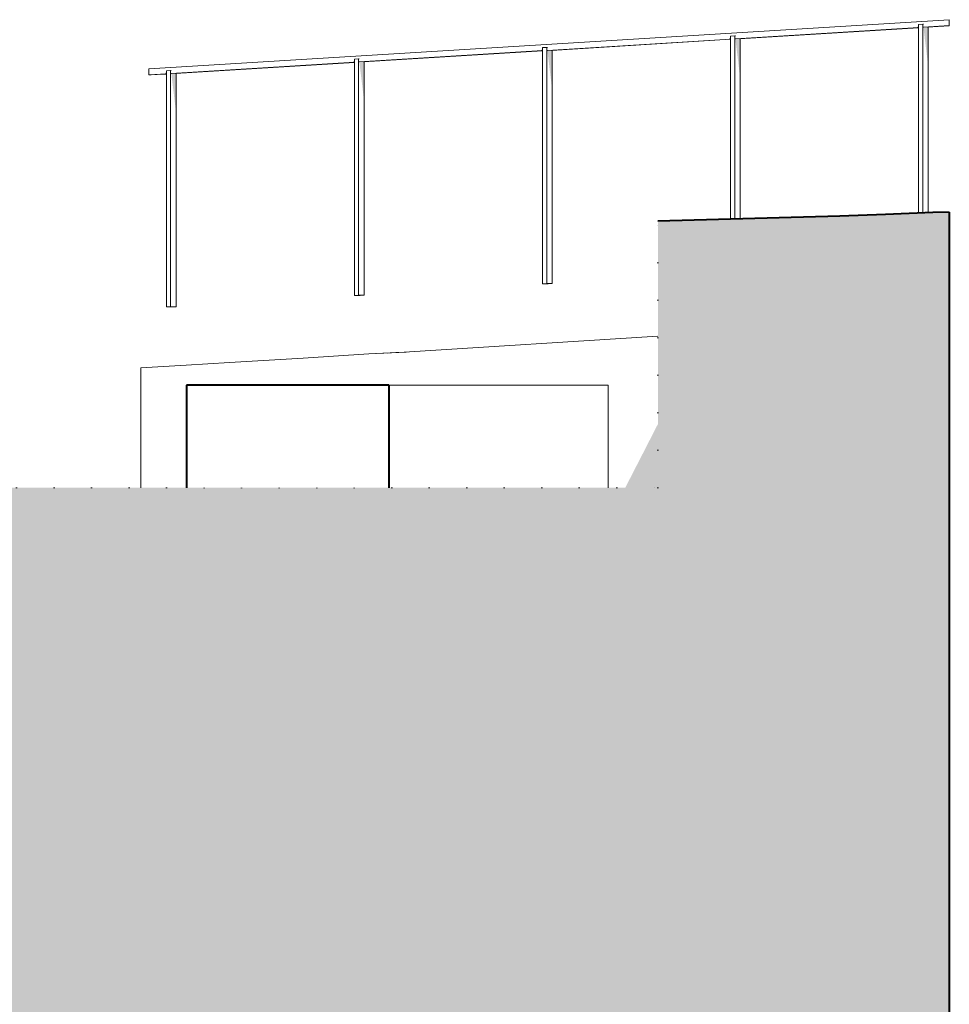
# Model space of a CAD drawing. Header units: millimetres. Extents: x -2373 to 36476, y -53000 to 10500.
# Tile 35 of 35: x 28603 to 36476, y -5375 to 2964. Entities that reach past the tile are written whole.
import ezdxf

# ---------------------------------------------------------------- set-up
doc = ezdxf.new("R2010")
doc.units = ezdxf.units.MM
doc.header["$MEASUREMENT"] = 0
doc.linetypes.add('Points', pattern=[317.499995, 0, -317.499995])
doc.linetypes.add('Wipeout_Contour', pattern=[1000, 0, -1000])
for name, color, linetype in [('Nouveau_0', 7, 'Continuous'), ('Nouveau__Sols - Dalles', 7, 'Continuous'), ('Nouveau_Equip - Escaliers et ascenseurs', 7, 'Continuous'), ('Nouveau_Terrain - original', 7, 'Continuous'), ('Terrain - original', 7, 'Continuous')]:
    doc.layers.add(name, color=color, linetype=linetype)

# ---------------------------------------------------------------- blocks, each defined once
blk = doc.blocks.new('Élément de coupe_2')
at = {"layer": 'Terrain - original', "linetype": 'Continuous', "lineweight": 13}
h = blk.add_hatch(dxfattribs=at)
h.set_pattern_fill('__TERRE_VÉGÉTALISÉE', style=0, pattern_type=2)
h.set_pattern_definition([(45, (0, 0), (-63.63961, 63.63961), []), (45, (-21.21, 21.21), (-127.2792, 127.2792), []), (45, (-42.43, 42.43), (-127.2792, 127.2792), []), (135, (-63.64, 63.64), (21.213203, 21.213203), [90, -90])])
h.paths.add_polyline_path([(-2372.7, -1000), (-2372.7, -53000), (36475.6, -53000), (36475.6, 1335.2), (36337.2, 1330.1), (35936.4, 1315.2), (35548.5, 1300.7), (34007.4, 1258.3), (34007.4, -1000), (8886, -1000), (8886, -2000), (-1114, -2000), (-1114, -1000)])
at = {"layer": 'Terrain - original', "color": 7, "linetype": 'Continuous', "lineweight": 40}
blk.add_line((36475.6, 1335.2), (36475.6, -53000), dxfattribs=at)
at = {"layer": 'Terrain - original', "color": 251, "linetype": 'Continuous', "lineweight": 13}
for p, q in [((31877, 148.6), (31560.4, 133.5)), ((31789.4, 144.3), (31714.4, 140.7)), ((31789.4, 144.3), (31864.4, 148)), ((31789.4, 144.3), (31789.4, 144.4)), ((29627.5, 14.9), (29631.4, 15.1))]:
    blk.add_line(p, q, dxfattribs=at)
at = {"layer": 'Terrain - original', "color": 7, "linetype": 'Continuous', "lineweight": 40, "flags": 128}
blk.add_lwpolyline([(36475.6, 1335.2), (36337.2, 1330.1), (35936.4, 1315.2), (35548.5, 1300.7), (34007.4, 1258.3)], dxfattribs=at)
blk = doc.blocks.new('Élément de coupe_56')
at = {"layer": 'Nouveau_Terrain - original', "linetype": 'Continuous', "lineweight": 13}
for points in [[(29631.4, 15.1), (30012.7, 38.5), (29631.4, 15.1)], [(33731.3, -1000), (34007.4, -1000), (34007.4, -461.4), (33885.3, -700), (33863.9, -741.4)]]:
    blk.add_hatch(color=7, dxfattribs=at).paths.add_polyline_path(points)
at = {"layer": 'Nouveau_0', "color": 255, "linetype": 'Points', "lineweight": 0}
blk.add_line((34007.4, -1000), (34007.4, 1258.3), dxfattribs=at)
at = {"layer": 'Nouveau_0', "color": 255, "linetype": 'Continuous', "lineweight": 0}
for p, q in [((31858.3, 147.4), (34007.4, 282.8)), ((30380.8, 60.9), (31004, 99)), ((31004, 99), (31560.4, 133.5)), ((31560.4, 133.5), (31858.3, 147.4)), ((29627.5, 14.9), (30012.7, 38.5)), ((29627.5, -1000), (29627.5, 14.9)), ((30012.7, 38.5), (30380.8, 60.9))]:
    blk.add_line(p, q, dxfattribs=at)
at = {"layer": 'Nouveau_0', "color": 255, "linetype": 'Points', "lineweight": 0, "flags": 128}
blk.add_lwpolyline([(8886, -1000), (30016.7, -1000), (31729.1, -1000), (34007.4, -1000)], dxfattribs=at)
blk = doc.blocks.new('Élément de coupe_85')
at = {"layer": 'Nouveau__Sols - Dalles', "color": 7, "linetype": 'Continuous', "lineweight": 13}
for p, q in [((31772, -130), (31866.9, -130)), ((31866.9, -130), (32046.9, -130)), ((32046.9, -130), (32217, -130)), ((32217, -130), (32377.3, -130)), ((32377.3, -130), (32527.6, -130)), ((32527.6, -130), (32668.1, -130)), ((32668.1, -130), (32798.7, -130)), ((32798.7, -130), (32919.3, -130)), ((32919.3, -130), (33029.9, -130)), ((33029.9, -130), (33130.7, -130)), ((33130.7, -130), (33221.4, -130)), ((33221.4, -130), (33302.1, -130)), ((33302.1, -130), (33372.9, -130)), ((33372.9, -130), (33433.6, -130)), ((33433.6, -130), (33484.3, -130)), ((33484.3, -130), (33525, -130)), ((33525, -130), (33555.7, -130)), ((33555.7, -130), (33576.3, -130)), ((33576.3, -130), (33586.9, -130)), ((33586.9, -130), (33587.5, -130)), ((33587.5, -1000), (33587.5, -130))]:
    blk.add_line(p, q, dxfattribs=at)
at = {"color": 254, "linetype": 'Wipeout_Contour', "lineweight": 0, "ltscale": 123524.529356}
blk.add_wipeout([(30016.7, -1000), (31729.1, -1000), (31729.1, -130), (30016.7, -130)], dxfattribs=at).dxf.layer = 'Nouveau__Sols - Dalles'
at = {"layer": 'Nouveau__Sols - Dalles', "color": 7, "linetype": 'Continuous', "lineweight": 40}
for p, q in [((30016.7, -130), (30016.7, -1000)), ((31729.1, -130), (30016.7, -130)), ((31729.1, -130), (31729.1, -1000))]:
    blk.add_line(p, q, dxfattribs=at)
at = {"layer": 'Nouveau__Sols - Dalles', "color": 7, "linetype": 'Continuous', "lineweight": 13}
for p, q in [((31729.1, -130), (31731.1, -130)), ((31731.1, -130), (31761.9, -130)), ((31761.9, -130), (31772, -130))]:
    blk.add_line(p, q, dxfattribs=at)
blk = doc.blocks.new('Élément de coupe_116')
at = {"layer": 'Nouveau_Equip - Escaliers et ascenseurs', "linetype": 'Continuous', "lineweight": 13}
for points in [[(34663.9, 2802.8), (34689.7, 2802.8), (36215.5, 2896.5), (36215.5, 2898.4)], [(34689.7, 2802.8), (34699.6, 2802.8), (36215.5, 2896.2), (36215.5, 2896.5)], [(36203.1, 2897.6), (36215.5, 2898.4), (36215.5, 2905.1), (36208.1, 2904.7)], [(36215.5, 2915.5), (36208.1, 2904.7), (36215.5, 2905.1)], [(36256.2, 2900.9), (36287.2, 2900.9), (36475.6, 2912.4), (36475.6, 2914.4)], [(36475.6, 2912.4), (36287.2, 2900.9), (36291.9, 2900.9), (36475.6, 2912.2)], [(34623.2, 2800.3), (33071.6, 2704.8), (33092.2, 2704.8), (34623.2, 2798.7)], [(33092.2, 2704.8), (33107.2, 2704.8), (34623.2, 2798.1), (34623.2, 2798.7)], [(34620.9, 2814.2), (34610.8, 2799.5), (34623.2, 2800.3), (34623.2, 2814.3)], [(34623.2, 2817.4), (34620.9, 2814.2), (34623.2, 2814.3)], [(33030.8, 2702.3), (31479.2, 2606.7), (31494.7, 2606.7), (33030.8, 2701)], [(31494.7, 2606.7), (31514.9, 2606.7), (33030.8, 2700.1), (33030.8, 2701)], [(33018.5, 2701.5), (33030.8, 2702.3), (33030.8, 2719.4)], [(31438.5, 2604.2), (29886.9, 2508.7), (29897.2, 2508.7), (31438.5, 2603.3)], [(31438.5, 2603.3), (29897.2, 2508.7), (29922.5, 2508.7), (31438.5, 2602)], [(31426.1, 2603.4), (31438.5, 2604.2), (31438.5, 2621.3)], [(29846.1, 2506.2), (29696.3, 2496.9), (29715.5, 2497.5), (29846.1, 2505.5)], [(29846.1, 2505.5), (29715.5, 2497.5), (29766.4, 2499), (29846.1, 2503.9)], [(29833.8, 2505.4), (29846.1, 2506.2), (29846.1, 2523.3)]]:
    blk.add_hatch(color=7, dxfattribs=at).paths.add_polyline_path(points)
at = {"layer": 'Nouveau_Equip - Escaliers et ascenseurs', "color": 7, "linetype": 'Continuous', "lineweight": 13}
for p, q in [((36475.6, 2964.4), (29696.3, 2547)), ((36475.6, 2920), (36475.6, 2964.4)), ((36475.6, 2914.4), (36475.6, 2920)), ((36215.5, 2898.4), (34663.9, 2802.8)), ((36215.5, 2896.2), (34699.6, 2802.8)), ((36475.6, 2914.4), (36256.2, 2900.9)), ((36475.6, 2912.2), (36291.9, 2900.9)), ((36475.6, 2912.4), (36475.6, 2914.4)), ((36475.6, 2912.2), (36475.6, 2912.4)), ((34623.2, 2800.3), (33071.6, 2704.8)), ((34623.2, 2798.1), (33107.2, 2704.8)), ((33030.8, 2702.3), (31479.2, 2606.7)), ((33030.8, 2700.1), (31514.9, 2606.7)), ((31438.5, 2604.2), (29886.9, 2508.7)), ((31438.5, 2602), (29922.5, 2508.7)), ((29696.3, 2547), (29696.3, 2533.3)), ((29696.3, 2533.3), (29696.3, 2496.9)), ((29846.1, 2506.2), (29696.3, 2496.9)), ((29846.1, 2503.9), (29766.4, 2499)), ((29696.3, 2496.9), (29715.5, 2497.5)), ((29715.5, 2497.5), (29766.4, 2499))]:
    blk.add_line(p, q, dxfattribs=at)
blk = doc.blocks.new('Élément de coupe_117')
at = {"layer": 'Nouveau_Equip - Escaliers et ascenseurs', "linetype": 'Continuous', "lineweight": 13}
blk.add_hatch(color=7, dxfattribs=at).paths.add_polyline_path([(34663.9, 2802.8), (34705.3, 2466), (34705.3, 2803.2), (34699.6, 2802.8), (34689.7, 2802.8)])
at = {"layer": 'Nouveau_Equip - Escaliers et ascenseurs', "color": 7, "linetype": 'Continuous', "lineweight": 13}
for p, q in [((34623.2, 2825.7), (34658.2, 2827.8)), ((34623.2, 1275.2), (34623.2, 2825.7)), ((34658.2, 2827.8), (34663.9, 2827.8)), ((34658.2, 1276.2), (34658.2, 2827.8)), ((34705.3, 1277.5), (34705.3, 2803.2))]:
    blk.add_line(p, q, dxfattribs=at)
blk = doc.blocks.new('Élément de coupe_118')
at = {"layer": 'Nouveau_Equip - Escaliers et ascenseurs', "linetype": 'Continuous', "lineweight": 13}
for points in [[(33071.6, 2725.8), (33071.6, 2704.8), (33112.9, 2367.9), (33112.9, 2705.1), (33107.2, 2704.8), (33092.2, 2704.8), (33071.6, 2704.8)], [(33077.9, 727.6), (33112.9, 729.8), (33065.9, 729.8), (33030.8, 727.6)]]:
    blk.add_hatch(color=7, dxfattribs=at).paths.add_polyline_path(points)
at = {"layer": 'Nouveau_Equip - Escaliers et ascenseurs', "color": 7, "linetype": 'Continuous', "lineweight": 13}
for p, q in [((33030.8, 2727.6), (33065.9, 2729.8)), ((33030.8, 727.6), (33030.8, 2727.6)), ((33065.9, 2729.8), (33071.6, 2729.8)), ((33065.9, 729.8), (33065.9, 2729.8)), ((33112.9, 729.8), (33112.9, 2705.1)), ((33030.8, 727.6), (33065.9, 729.8)), ((33077.9, 727.6), (33030.8, 727.6)), ((33065.9, 729.8), (33112.9, 729.8)), ((33112.9, 729.8), (33077.9, 727.6))]:
    blk.add_line(p, q, dxfattribs=at)
blk = doc.blocks.new('Élément de coupe_119')
at = {"layer": 'Nouveau_Equip - Escaliers et ascenseurs', "linetype": 'Continuous', "lineweight": 13}
for points in [[(31494.7, 2606.7), (31479.2, 2606.7), (31520.6, 2269.9), (31520.6, 2607.1), (31514.9, 2606.7)], [(31485.6, 629.6), (31520.6, 631.7), (31473.5, 631.7), (31438.5, 629.6)]]:
    blk.add_hatch(color=7, dxfattribs=at).paths.add_polyline_path(points)
at = {"layer": 'Nouveau_Equip - Escaliers et ascenseurs', "color": 7, "linetype": 'Continuous', "lineweight": 13}
for p, q in [((31438.5, 2629.6), (31473.5, 2631.7)), ((31438.5, 629.6), (31438.5, 2629.6)), ((31473.5, 2631.7), (31479.2, 2631.7)), ((31473.5, 631.7), (31473.5, 2631.7)), ((31520.6, 631.7), (31520.6, 2607.1)), ((31438.5, 629.6), (31473.5, 631.7)), ((31485.6, 629.6), (31438.5, 629.6)), ((31473.5, 631.7), (31520.6, 631.7)), ((31520.6, 631.7), (31485.6, 629.6))]:
    blk.add_line(p, q, dxfattribs=at)
blk = doc.blocks.new('Élément de coupe_120')
at = {"layer": 'Nouveau_Equip - Escaliers et ascenseurs', "linetype": 'Continuous', "lineweight": 13}
for points in [[(29897.2, 2508.7), (29886.9, 2508.7), (29928.3, 2171.8), (29928.3, 2509), (29922.5, 2508.7)], [(29893.2, 531.5), (29928.3, 533.7), (29881.2, 533.7), (29846.1, 531.5)]]:
    blk.add_hatch(color=7, dxfattribs=at).paths.add_polyline_path(points)
at = {"layer": 'Nouveau_Equip - Escaliers et ascenseurs', "color": 7, "linetype": 'Continuous', "lineweight": 13}
for p, q in [((29846.1, 2531.5), (29881.2, 2533.7)), ((29846.1, 531.5), (29846.1, 2531.5)), ((29881.2, 2533.7), (29886.9, 2533.7)), ((29881.2, 533.7), (29881.2, 2533.7)), ((29928.3, 533.7), (29928.3, 2509)), ((29846.1, 531.5), (29881.2, 533.7)), ((29893.2, 531.5), (29846.1, 531.5)), ((29881.2, 533.7), (29928.3, 533.7)), ((29928.3, 533.7), (29893.2, 531.5))]:
    blk.add_line(p, q, dxfattribs=at)
blk = doc.blocks.new('Élément de coupe_130')
at = {"layer": 'Nouveau_Equip - Escaliers et ascenseurs', "linetype": 'Continuous', "lineweight": 13}
blk.add_hatch(color=7, dxfattribs=at).paths.add_polyline_path([(36287.2, 2900.9), (36256.2, 2900.9), (36293.6, 2597), (36297.6, 2603.8), (36297.6, 2901.2), (36291.9, 2900.9)])
at = {"layer": 'Nouveau_Equip - Escaliers et ascenseurs', "color": 7, "linetype": 'Continuous', "lineweight": 13}
for p, q in [((36215.5, 2923.7), (36250.5, 2925.9)), ((36215.5, 1325.5), (36215.5, 2923.7)), ((36250.5, 2925.9), (36256.2, 2925.9)), ((36250.5, 1326.8), (36250.5, 2925.9)), ((36297.6, 1328.6), (36297.6, 2901.2))]:
    blk.add_line(p, q, dxfattribs=at)

msp = doc.modelspace()

# ---------------------------------------------------------------- block references
at = {"layer": 'Nouveau_0', "lineweight": 0}
msp.add_blockref('Élément de coupe_56', (0, 0), dxfattribs=at)
at = {"layer": 'Nouveau_Equip - Escaliers et ascenseurs', "lineweight": 0}
for name in ['Élément de coupe_116', 'Élément de coupe_130', 'Élément de coupe_117', 'Élément de coupe_118', 'Élément de coupe_119', 'Élément de coupe_120']:
    msp.add_blockref(name, (0, 0), dxfattribs=at)
at = {"layer": 'Terrain - original', "lineweight": 0}
msp.add_blockref('Élément de coupe_2', (0, 0), dxfattribs=at)

# ---------------------------------------------------------------- next in the draw order: block references
at = {"layer": 'Nouveau__Sols - Dalles', "lineweight": 0}
msp.add_blockref('Élément de coupe_85', (0, 0), dxfattribs=at)

doc.saveas('drawing.dxf')
